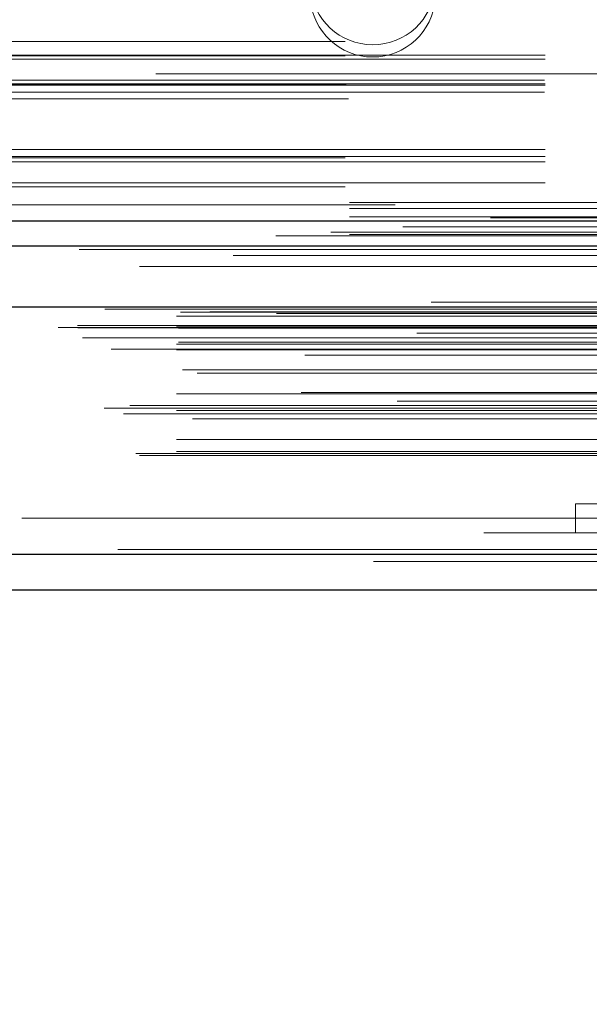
# Model space of a CAD drawing. Header units: inches. Extents: x 0.2 to 10.8, y 0.2 to 8.2.
# Tile 105 of 156: x 3.4599 to 3.5311, y 6.5411 to 6.6642. Entities that reach past the tile are written whole.
import ezdxf

# ---------------------------------------------------------------- set-up
doc = ezdxf.new("R2010")
doc.units = ezdxf.units.IN
doc.header["$MEASUREMENT"] = 0
doc.linetypes.add('HIDDEN', pattern=[0.07500000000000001, 0.05, -0.025])
doc.layers.add('DIMENSIONS', color=140, linetype='Continuous')
doc.styles.add('SLDTEXTSTYLE0', font='TXT', dxfattribs={"width": 0.7})
doc.dimstyles.new('SLDDIMSTYLE1', dxfattribs={"dimtxt": 0.0849609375, "dimasz": 0.13, "dimexe": 0, "dimexo": 0.0625, "dimgap": 0.021240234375, "dimtad": 0, "dimtih": 1, "dimtoh": 1, "dimlfac": 20, "dimrnd": 1e-09, "dimzin": 12, "dimdsep": 46, "dimtxsty": 'SLDTEXTSTYLE0', "dimsah": 1, "dimcen": 0.09, "dimadec": 0, "dimazin": 3, "dimtfac": 1, "dimtmove": 0, "dimatfit": 0, "dimfxl": 0, "dimfrac": 2, "dimtolj": 1, "dimtzin": 12, "dimarcsym": 0})

# ---------------------------------------------------------------- blocks, each defined once
blk = doc.blocks.new('_D_3')
at = {"layer": 'DIMENSIONS'}
for p, q in [((2.839026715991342, 6.602773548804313), (2.839026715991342, 6.311124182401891)), ((2.919792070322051, 6.558929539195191), (2.919792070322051, 6.311124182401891)), ((2.839026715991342, 6.436124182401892), (2.589026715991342, 6.436124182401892)), ((2.919792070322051, 6.436124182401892), (3.133559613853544, 6.436124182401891)), ((3.248686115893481, 6.43612417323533), (3.220156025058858, 6.43612417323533)), ((3.220156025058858, 6.43612417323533), (3.220156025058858, 6.301093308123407)), ((3.501155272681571, 6.43612417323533), (3.529685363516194, 6.43612417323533)), ((3.529685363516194, 6.43612417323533), (3.529685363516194, 6.301093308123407)), ((3.220156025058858, 6.301093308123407), (3.248686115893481, 6.301093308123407)), ((3.529685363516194, 6.301093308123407), (3.501155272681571, 6.301093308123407))]:
    blk.add_line(p, q, dxfattribs=at)
for points in [[(2.839026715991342, 6.436124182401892), (2.709026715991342, 6.456124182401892), (2.709026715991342, 6.416124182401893)], [(2.919792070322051, 6.436124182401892), (3.04979207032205, 6.416124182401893), (3.04979207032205, 6.456124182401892)]]:
    blk.add_solid(points, dxfattribs=at)
at = {"layer": 'DIMENSIONS', "char_height": 0.08333333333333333, "attachment_point": 1, "style": 'SLDTEXTSTYLE0'}
for s, insert in [('1.62', (3.248686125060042, 6.56256654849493)), ('41.0', (3.248686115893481, 6.40851561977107))]:
    blk.add_mtext(s, dxfattribs=dict(at, insert=insert))

msp = doc.modelspace()

# ---------------------------------------------------------------- linework, layer by layer
at = {"color": 7, "linetype": 'HIDDEN', "lineweight": 18}
for p, q in [((3.400576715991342, 6.661477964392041), (3.725576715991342, 6.661477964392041)), ((3.400576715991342, 6.661477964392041), (3.725576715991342, 6.661477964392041)), ((3.725576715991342, 6.659755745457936), (3.400576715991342, 6.659755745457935)), ((3.400576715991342, 6.659677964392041), (3.725576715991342, 6.659677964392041)), ((3.725576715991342, 6.659249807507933), (3.400576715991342, 6.659249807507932)), ((4.576926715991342, 6.657427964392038), (2.901126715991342, 6.657427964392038)), ((3.725576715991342, 6.656155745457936), (3.400576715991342, 6.656155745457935)), ((3.725576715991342, 6.655987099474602), (3.400576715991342, 6.655987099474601)), ((3.725512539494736, 6.656637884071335), (3.400640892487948, 6.656637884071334)), ((3.400706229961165, 6.656077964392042), (3.725447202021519, 6.656077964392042)), ((3.725512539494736, 6.655116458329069), (3.400640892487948, 6.655116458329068)), ((3.40100835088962, 6.654277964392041), (3.725145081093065, 6.654277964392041)), ((3.40100835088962, 6.654277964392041), (3.725145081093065, 6.654277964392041)), ((3.725576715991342, 6.647949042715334), (3.400576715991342, 6.647949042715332)), ((3.725576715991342, 6.647078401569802), (3.400576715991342, 6.6470784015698)), ((3.400576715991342, 6.646909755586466), (3.725576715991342, 6.646909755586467)), ((3.725576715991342, 6.646427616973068), (3.400576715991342, 6.646427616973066)), ((3.725576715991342, 6.643815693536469), (3.400576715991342, 6.643815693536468)), ((3.400576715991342, 6.643309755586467), (3.725576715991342, 6.643309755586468)), ((2.901126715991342, 6.641327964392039), (4.576926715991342, 6.641327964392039)), ((2.901126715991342, 6.641327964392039), (4.576926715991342, 6.641327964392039)), ((2.901172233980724, 6.641327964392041), (4.57688119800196, 6.641327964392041)), ((2.901172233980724, 6.641327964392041), (4.57688119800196, 6.641327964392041)), ((2.901172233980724, 6.641327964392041), (4.57688119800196, 6.641327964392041)), ((2.901172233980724, 6.641327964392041), (4.57688119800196, 6.641327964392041)), ((2.901126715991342, 6.640567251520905), (4.576926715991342, 6.640567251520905)), ((3.706826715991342, 6.641049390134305), (3.419326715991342, 6.641049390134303)), ((2.901126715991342, 6.639527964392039), (4.576926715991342, 6.639527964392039)), ((4.598809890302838, 6.637614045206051), (2.879220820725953, 6.637614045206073)), ((4.591894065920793, 6.637179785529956), (2.886132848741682, 6.637179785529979)), ((2.901126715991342, 6.637357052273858), (4.576926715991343, 6.637357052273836)), ((2.886558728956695, 6.634703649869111), (4.591470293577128, 6.634703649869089)), ((4.611321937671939, 6.628871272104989), (2.866707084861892, 6.628871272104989)), ((2.869972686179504, 6.628291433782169), (4.608056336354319, 6.628291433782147)), ((4.607930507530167, 6.628307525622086), (2.870098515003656, 6.628307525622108)), ((2.870550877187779, 6.628020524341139), (4.607478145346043, 6.628020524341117)), ((2.870550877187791, 6.628020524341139), (4.607478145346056, 6.628020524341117)), ((2.879992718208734, 6.627617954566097), (4.598036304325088, 6.627617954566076)), ((2.879992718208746, 6.627617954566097), (4.598036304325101, 6.627617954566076)), ((2.883640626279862, 6.627660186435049), (4.59438839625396, 6.627660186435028)), ((2.883640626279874, 6.627660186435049), (4.594388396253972, 6.627660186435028)), ((2.884104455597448, 6.627988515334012), (4.593924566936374, 6.62798851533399)), ((2.88410445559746, 6.627988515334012), (4.593924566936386, 6.62798851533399)), ((2.879492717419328, 6.627112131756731), (4.598536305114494, 6.627112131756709)), ((2.87949271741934, 6.627112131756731), (4.598536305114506, 6.627112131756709)), ((2.892006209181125, 6.627471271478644), (4.586056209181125, 6.627471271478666)), ((2.864681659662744, 6.625710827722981), (4.613347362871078, 6.625710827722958)), ((2.864681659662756, 6.625710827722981), (4.613347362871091, 6.625710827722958)), ((2.86710913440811, 6.625966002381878), (4.610919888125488, 6.625966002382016)), ((2.867163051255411, 6.625660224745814), (4.610865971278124, 6.625660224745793)), ((2.879492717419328, 6.625867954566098), (4.598536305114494, 6.625867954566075)), ((2.87949271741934, 6.625867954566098), (4.598536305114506, 6.625867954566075)), ((2.879742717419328, 6.625617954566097), (4.598286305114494, 6.625617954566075)), ((2.867722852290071, 6.624428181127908), (4.610306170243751, 6.624428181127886)), ((4.609545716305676, 6.624997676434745), (2.868506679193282, 6.624997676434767)), ((2.872251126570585, 6.624409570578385), (4.605777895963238, 6.624409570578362)), ((2.8713058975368, 6.62298787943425), (4.60671997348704, 6.622987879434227)), ((2.879492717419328, 6.623617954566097), (4.598536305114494, 6.623617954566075)), ((2.879492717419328, 6.62291406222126), (4.598536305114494, 6.622914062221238)), ((2.879742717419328, 6.623867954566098), (4.598286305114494, 6.623867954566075)), ((2.9110705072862, 6.623617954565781), (4.598536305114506, 6.623617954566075)), ((4.595537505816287, 6.622245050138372), (2.882493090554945, 6.622245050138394)), ((2.880233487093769, 6.62041149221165), (4.597812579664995, 6.620411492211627)), ((2.882069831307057, 6.620006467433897), (4.595959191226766, 6.620006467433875)), ((2.882069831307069, 6.620006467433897), (4.595959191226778, 6.620006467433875)), ((4.607099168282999, 6.616498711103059), (2.870933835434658, 6.616498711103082)), ((2.879492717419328, 6.617411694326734), (4.598536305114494, 6.617411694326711)), ((4.595077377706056, 6.617602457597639), (2.882957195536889, 6.617602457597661)), ((2.87046106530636, 6.615623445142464), (4.607567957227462, 6.615623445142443)), ((2.873642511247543, 6.615974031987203), (4.604386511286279, 6.61597403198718)), ((2.879492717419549, 6.61534468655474), (4.598536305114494, 6.615344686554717)), ((2.880043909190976, 6.615340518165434), (4.597978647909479, 6.615340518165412)), ((2.872883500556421, 6.614922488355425), (4.60513908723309, 6.614922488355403)), ((2.881512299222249, 6.614308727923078), (4.59651672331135, 6.614308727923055)), ((2.879492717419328, 6.611723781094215), (4.598536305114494, 6.611723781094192)), ((2.874423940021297, 6.609963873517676), (4.603605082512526, 6.609963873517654)), ((2.874862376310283, 6.60970423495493), (4.603166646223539, 6.609704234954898)), ((2.879492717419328, 6.610204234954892), (4.598536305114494, 6.610204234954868)), ((2.87949271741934, 6.610204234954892), (4.598536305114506, 6.610204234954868)), ((3.529396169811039, 6.603671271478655), (3.597096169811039, 6.603671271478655)), ((3.529396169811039, 6.603671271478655), (3.529396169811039, 6.600071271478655)), ((2.917906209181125, 6.601871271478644), (4.560156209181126, 6.601871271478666)), ((2.917906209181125, 6.601871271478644), (4.560156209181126, 6.601871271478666)), ((4.560156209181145, 6.601871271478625), (2.917906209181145, 6.601871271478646)), ((4.560156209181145, 6.601871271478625), (2.917906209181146, 6.601871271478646)), ((2.917906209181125, 6.600071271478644), (4.560156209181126, 6.600071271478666)), ((4.605871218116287, 6.597958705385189), (2.872157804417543, 6.597958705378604)), ((2.872157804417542, 6.597958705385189), (4.605871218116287, 6.597958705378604)), ((2.872157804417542, 6.597333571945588), (4.605871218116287, 6.597333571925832)), ((4.604104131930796, 6.59647127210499), (2.873924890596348, 6.59647127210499))]:
    msp.add_line(p, q, dxfattribs=at)
at = {"color": 7, "linetype": 'Continuous', "lineweight": 25}
for p, q in [((2.901126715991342, 6.63904582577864), (4.576926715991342, 6.63904582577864)), ((2.901126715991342, 6.635927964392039), (4.576926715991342, 6.635927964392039)), ((4.611321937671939, 6.628246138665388), (2.866707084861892, 6.628246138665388)), ((4.605871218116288, 6.597333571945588), (2.872157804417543, 6.597333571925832)), ((4.604104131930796, 6.592871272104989), (2.873924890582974, 6.59287127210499))]:
    msp.add_line(p, q, dxfattribs=at)
at = {"color": 7, "linetype": 'HIDDEN', "lineweight": 18, "flags": 128}
for points in [[(4.618741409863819, 6.639418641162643), (3.752937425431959, 6.639418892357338), (2.859302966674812, 6.639418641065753)], [(4.607782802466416, 6.638284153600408), (3.752937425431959, 6.638284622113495), (2.870273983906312, 6.63828415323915)], [(4.591909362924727, 6.637179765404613), (3.752937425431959, 6.637179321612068), (2.886135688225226, 6.637179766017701)], [(2.867338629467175, 6.635466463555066), (3.667832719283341, 6.635468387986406), (4.610686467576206, 6.635466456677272)], [(2.867340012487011, 6.635466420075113), (3.775572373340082, 6.635466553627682), (4.610684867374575, 6.635466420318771)], [(2.874863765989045, 6.633342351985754), (3.725095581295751, 6.633342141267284), (4.603168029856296, 6.633342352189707)], [(2.880123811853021, 6.633331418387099), (3.725095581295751, 6.63333136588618), (4.597903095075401, 6.633331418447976)]]:
    msp.add_lwpolyline(points, dxfattribs=at)
at = {"color": 7, "linetype": 'HIDDEN', "lineweight": 18}
for centre, radius, start, end in [((3.504026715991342, 6.668876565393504), 0.007832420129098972, 184.0872180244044, 355.9127819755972), ((3.504026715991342, 6.667355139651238), 0.007832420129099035, 184.0872180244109, 355.9127819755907)]:
    msp.add_arc(centre, radius, start, end, dxfattribs=at)

# ---------------------------------------------------------------- dimensions: what is measured, and where the dimension line sits
at = {"layer": 'DIMENSIONS'}
dim = msp.add_linear_dim(base=(2.919792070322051, 6.436124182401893), p1=(2.839026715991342, 6.652773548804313), p2=(2.919792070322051, 6.608929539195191), dimstyle='SLDDIMSTYLE1', dxfattribs=at)
dim.commit()
dim.dimension.update_dxf_attribs({"geometry": '_D_3', "text_midpoint": (3.374920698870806, 6.436124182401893), "dimtype": 160})

doc.saveas('drawing.dxf')
